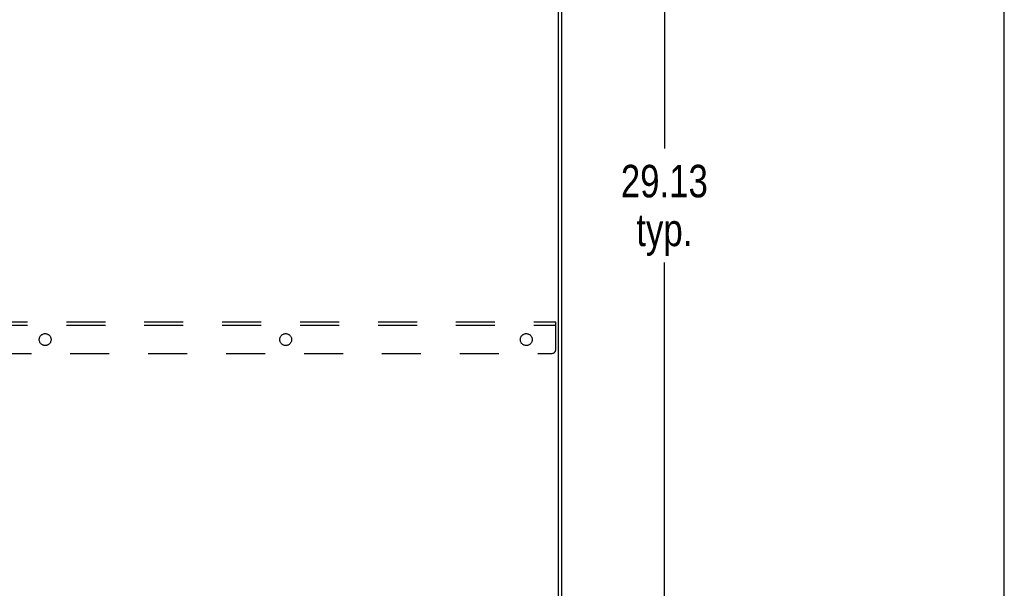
# Model space of a CAD drawing. Header units: inches. Extents: x 0 to 225, y 0 to 145.
# Tile 99 of 104: x 193 to 225, y 75 to 93. Entities that reach past the tile are written whole.
import ezdxf

# ---------------------------------------------------------------- set-up
doc = ezdxf.new("R2010")
doc.units = ezdxf.units.IN
doc.header["$LTSCALE"] = 12.349732
doc.header["$MEASUREMENT"] = 0
doc.linetypes.add('HIDDEN', pattern=[0.2, 0.1, -0.1])
doc.layers.get('0').update_dxf_attribs({"linetype": 'CONTINUOUS'})
for name, color, linetype in [('02___PRT_ALL_AXES', 7, 'CONTINUOUS'), ('DEFAULT_2', 8, 'HIDDEN'), ('DIMENSIONS', 7, 'CONTINUOUS')]:
    doc.layers.add(name, color=color, linetype=linetype)
doc.styles.get("Standard").update_dxf_attribs({"font": 'txt', "width": 0.8})
doc.dimstyles.new('DIMSTYLE_3', dxfattribs={"dimtxt": 1.030245, "dimasz": 1.320827, "dimexe": 0.09, "dimexo": 0.07, "dimgap": 0.039, "dimtad": 0, "dimtih": 1, "dimtoh": 1, "dimzin": 4, "dimdsep": 46, "dimtxsty": 'Standard', "dimblk": '_FILLED', "dimblk1": '_FILLED', "dimblk2": '_FILLED', "dimcen": 0.09, "dimadec": 0, "dimazin": 0, "dimtfac": 1, "dimtofl": 0, "dimtmove": 0, "dimatfit": 3, "dimldrblk": '_FILLED', "dimfxl": 0, "dimtolj": 1, "dimtzin": 4, "dimarcsym": 0})

# ---------------------------------------------------------------- blocks, each defined once
blk = doc.blocks.new('_FILLED')
at = {"color": 0, "linetype": 'ByBlock'}
blk.add_solid([(0, 0), (-1, 0.2), (-1, -0.2)], dxfattribs=at)
blk = doc.blocks.new('*D6')
at = {"layer": 'DIMENSIONS', "color": 2, "linetype": 'Continuous'}
for p, q in [((211.228, 102.947), (214.953, 102.947)), ((213.764, 102.947), (213.764, 89.414)), ((213.764, 73.822), (213.764, 85.809)), ((211.228, 73.822), (214.953, 73.822))]:
    blk.add_line(p, q, dxfattribs=at)
at = {"layer": 'DIMENSIONS', "color": 2, "linetype": 'Continuous', "xscale": 1.3208269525, "yscale": 1.3208269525, "zscale": 1.3208269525}
for p, rotation in [((213.764, 102.947), 90), ((213.764, 73.822), 270)]:
    blk.add_blockref('_FILLED', p, dxfattribs=dict(at, rotation=rotation))
at = {"layer": 'DIMENSIONS', "color": 2, "linetype": 'Continuous', "insert": (213.764, 88.899), "char_height": 1.0302, "width": 4.12098, "attachment_point": 2, "line_spacing_factor": 0.9}
blk.add_mtext('29.13\\Ptyp.', dxfattribs=at)

msp = doc.modelspace()

# ---------------------------------------------------------------- linework, layer by layer
at = {"color": 7, "linetype": 'Continuous'}
for p, q in [((224.541, 0), (224.541, 145.291)), ((210.407, 35.926), (210.407, 107.655))]:
    msp.add_line(p, q, dxfattribs=at)
at = {"color": 3, "linetype": 'Continuous'}
msp.add_line((210.511, 35.926), (210.511, 107.718), dxfattribs=at)
at = {"layer": '02___PRT_ALL_AXES', "color": 8, "linetype": 'HIDDEN'}
for centre in [(194.136, 83.363), (201.761, 83.363), (209.386, 83.363)]:
    msp.add_circle(centre, 0.188, dxfattribs=at)
at = {"layer": 'DEFAULT_2', "color": 8, "linetype": 'HIDDEN'}
for p, q in [((162.699, 83.926), (210.324, 83.926)), ((162.699, 83.822), (210.324, 83.822)), ((210.324, 83.051), (210.324, 83.926)), ((162.824, 82.926), (210.199, 82.926))]:
    msp.add_line(p, q, dxfattribs=at)
msp.add_arc((210.199, 83.051), 0.125, 270, 360, dxfattribs=at)

# ---------------------------------------------------------------- dimensions: what is measured, and where the dimension line sits
at = {"layer": 'DIMENSIONS', "color": 2, "linetype": 'Continuous'}
dim = msp.add_linear_dim(base=(213.763949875, 102.946663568), p1=(211.157803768, 73.821663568), p2=(211.157803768, 102.946663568), angle=90, text='<>\\Ptyp.', dimstyle='DIMSTYLE_3', dxfattribs=at)
dim.commit()
dim.dimension.update_dxf_attribs({"geometry": '*D6', "text_midpoint": (213.763949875, 87.6114798), "dimtype": 160})

doc.saveas('drawing.dxf')
